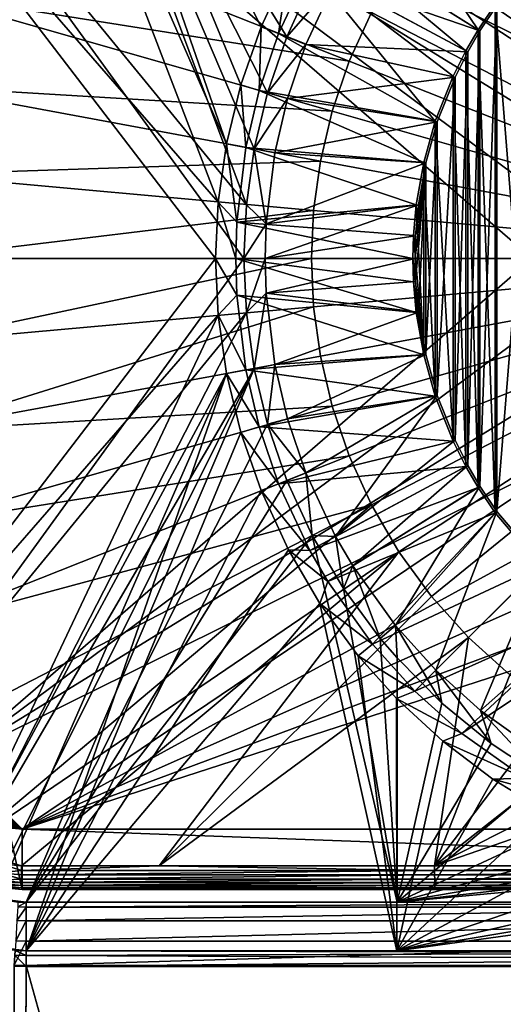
# Model space of a CAD drawing. Header units: metres. Extents: x -900 to 900, y -400 to 400.
# Tile 133 of 241: x -51 to -21, y -46 to 15. Entities that reach past the tile are written whole.
import ezdxf

# ---------------------------------------------------------------- set-up
doc = ezdxf.new("R2010")
doc.units = ezdxf.units.M

msp = doc.modelspace()

# ---------------------------------------------------------------- linework, layer by layer
at = {"layer": 'top'}
for points in [[(-50.746269, 42.786068, -514.125061), (-38.376385, 7.093951, -514.341003), (-53.836647, 42.379215, -514.071106)], [(-50.746269, 42.786068, -514.125061), (-34.555206, 18.001701, -514.407715), (-36.235897, 14.335686, -514.378357)], [(-36.235897, 14.335686, -514.378357), (-37.487106, 10.741654, -514.356506), (-50.746269, 42.786068, -514.125061)], [(-37.487106, 10.741654, -514.356506), (-38.376385, 7.093951, -514.341003), (-50.746269, 42.786068, -514.125061)], [(-53.836647, 42.379215, -514.071106), (-38.886608, 3.495772, -514.332092), (-62.686565, 30.845772, -513.916626)], [(-38.376385, 7.093951, -514.341003), (-38.886608, 3.495772, -514.332092), (-53.836647, 42.379215, -514.071106)], [(-59.686565, 30.845772, -510.968536), (-37.147984, 3.321203, -511.361969), (-50.746269, 39.786068, -511.124603)], [(-37.147984, 3.321203, -511.361969), (-36.666851, 6.794689, -511.370361), (-50.746269, 39.786068, -511.124603)], [(-50.746269, 39.786068, -511.124603), (-36.666851, 6.794689, -511.370361), (-35.844578, 10.256022, -511.384705)], [(-35.844578, 10.256022, -511.384705), (-34.657375, 13.711229, -511.405426), (-50.746269, 39.786068, -511.124603)], [(-34.657375, 13.711229, -511.405426), (-33.097378, 17.103222, -511.432678), (-50.746269, 39.786068, -511.124603)], [(-38.886608, 3.495772, -514.332092), (-39.047077, 0, -514.329285), (-62.686565, 30.845772, -513.916626)], [(-62.686565, 30.845772, -513.916626), (-39.047077, 0, -514.329285), (-62.686565, -30.845772, -513.916626)], [(-59.686565, -30.845772, -510.968536), (-37.297661, 0, -511.359344), (-59.686565, 30.845772, -510.968536)], [(-37.297661, 0, -511.359344), (-37.147984, 3.321203, -511.361969), (-59.686565, 30.845772, -510.968536)], [(-29.359222, 23.826532, -516.470337), (-22.843149, 14.140537, -517.427917), (-32.117138, 19.953871, -516.470337)], [(-21.79101, 15.713568, -517.427917), (-22.843149, 14.140537, -517.427917), (-29.359222, 23.826532, -516.470337)], [(-32.117138, 19.953871, -516.470337), (-23.59174, 12.852788, -517.427917), (-33.232101, 18.035936, -516.470337)], [(-22.843149, 14.140537, -517.427917), (-23.59174, 12.852788, -517.427917), (-32.117138, 19.953871, -516.470337)], [(-31.63579, 17.167547, -513.617859), (-22.731705, 14.071715, -514.427917), (-30.573067, 18.99567, -513.617859)], [(-22.731705, 14.071715, -514.427917), (-21.684502, 15.637327, -514.427917), (-30.573067, 18.99567, -513.617859)], [(-18.996899, -18.996899, -517.427917), (-21.79101, 15.713568, -517.427917), (-18.996899, 18.996899, -517.427917)], [(-18.90428, 18.90428, -514.427917), (-21.684502, -15.637327, -514.427917), (-18.90428, -18.90428, -514.427917)], [(-18.90428, 18.90428, -514.427917), (-21.684502, 15.637327, -514.427917), (-21.684502, -15.637327, -514.427917)], [(-35.159462, 13.909699, -516.470337), (-36.235897, 14.335686, -514.378357), (-34.555206, 18.001701, -514.407715)], [(-33.232101, 18.035936, -516.470337), (-35.159462, 13.909699, -516.470337), (-34.555206, 18.001701, -514.407715)], [(-25.483677, 8.505677, -517.427917), (-35.159462, 13.909699, -516.470337), (-33.232101, 18.035936, -516.470337)], [(-23.59174, 12.852788, -517.427917), (-24.382404, 11.281076, -517.427917), (-33.232101, 18.035936, -516.470337)], [(-33.232101, 18.035936, -516.470337), (-24.382404, 11.281076, -517.427917), (-25.483677, 8.505677, -517.427917)], [(-33.097378, 17.103222, -511.432678), (-34.657375, 13.711229, -511.405426), (-31.63579, 17.167547, -513.617859)], [(-31.63579, 17.167547, -513.617859), (-34.657375, 13.711229, -511.405426), (-33.46999, 13.240382, -513.617859)], [(-33.46999, 13.240382, -513.617859), (-23.476776, 12.790017, -514.427917), (-31.63579, 17.167547, -513.617859)], [(-23.476776, 12.790017, -514.427917), (-22.731705, 14.071715, -514.427917), (-31.63579, 17.167547, -513.617859)], [(-21.79101, -15.713568, -517.427917), (-22.843149, 14.140537, -517.427917), (-21.79101, 15.713568, -517.427917)], [(-21.684502, 15.637327, -514.427917), (-22.731705, -14.071715, -514.427917), (-21.684502, -15.637327, -514.427917)], [(-21.684502, 15.637327, -514.427917), (-22.731705, 14.071715, -514.427917), (-22.731705, -14.071715, -514.427917)], [(-18.996899, -18.996899, -517.427917), (-21.79101, -15.713568, -517.427917), (-21.79101, 15.713568, -517.427917)], [(-36.35376, 10.395759, -516.470337), (-37.487106, 10.741654, -514.356506), (-36.235897, 14.335686, -514.378357)], [(-35.159462, 13.909699, -516.470337), (-36.35376, 10.395759, -516.470337), (-36.235897, 14.335686, -514.378357)], [(-22.843149, -14.140537, -517.427917), (-23.59174, 12.852788, -517.427917), (-22.843149, 14.140537, -517.427917)], [(-22.731705, 14.071715, -514.427917), (-23.476776, -12.790017, -514.427917), (-22.731705, -14.071715, -514.427917)], [(-22.731705, 14.071715, -514.427917), (-23.476776, 12.790017, -514.427917), (-23.476776, -12.790017, -514.427917)], [(-21.79101, -15.713568, -517.427917), (-22.843149, -14.140537, -517.427917), (-22.843149, 14.140537, -517.427917)], [(-36.35376, 10.395759, -516.470337), (-35.159462, 13.909699, -516.470337), (-25.483677, 8.505677, -517.427917)], [(-34.657375, 13.711229, -511.405426), (-35.844578, 10.256022, -511.384705), (-33.46999, 13.240382, -513.617859)], [(-33.46999, 13.240382, -513.617859), (-35.844578, 10.256022, -511.384705), (-34.606812, 9.895268, -513.617859)], [(-34.606812, 9.895268, -513.617859), (-24.263712, 11.225679, -514.427917), (-33.46999, 13.240382, -513.617859)], [(-24.263712, 11.225679, -514.427917), (-23.476776, 12.790017, -514.427917), (-33.46999, 13.240382, -513.617859)], [(-23.59174, -12.852788, -517.427917), (-24.382404, 11.281076, -517.427917), (-23.59174, 12.852788, -517.427917)], [(-23.476776, 12.790017, -514.427917), (-24.263712, -11.225679, -514.427917), (-23.476776, -12.790017, -514.427917)], [(-23.476776, 12.790017, -514.427917), (-24.263712, 11.225679, -514.427917), (-24.263712, -11.225679, -514.427917)], [(-22.843149, -14.140537, -517.427917), (-23.59174, -12.852788, -517.427917), (-23.59174, 12.852788, -517.427917)], [(-25.359711, 8.463373, -514.427917), (-24.263712, 11.225679, -514.427917), (-34.606812, 9.895268, -513.617859)], [(-24.382404, -11.281076, -517.427917), (-25.483677, 8.505677, -517.427917), (-24.382404, 11.281076, -517.427917)], [(-24.263712, 11.225679, -514.427917), (-25.359711, -8.463373, -514.427917), (-24.263712, -11.225679, -514.427917)], [(-24.263712, 11.225679, -514.427917), (-25.359711, 8.463373, -514.427917), (-25.359711, -8.463373, -514.427917)], [(-23.59174, -12.852788, -517.427917), (-24.382404, -11.281076, -517.427917), (-24.382404, 11.281076, -517.427917)], [(-37.181335, 6.871387, -516.470337), (-38.376385, 7.093951, -514.341003), (-37.487106, 10.741654, -514.356506)], [(-36.35376, 10.395759, -516.470337), (-37.181335, 6.871387, -516.470337), (-37.487106, 10.741654, -514.356506)], [(-37.181335, 6.871387, -516.470337), (-36.35376, 10.395759, -516.470337), (-26.198927, 5.948157, -517.427917)], [(-26.198927, 5.948157, -517.427917), (-36.35376, 10.395759, -516.470337), (-25.483677, 8.505677, -517.427917)], [(-35.844578, 10.256022, -511.384705), (-36.666851, 6.794689, -511.370361), (-34.606812, 9.895268, -513.617859)], [(-34.606812, 9.895268, -513.617859), (-36.666851, 6.794689, -511.370361), (-35.394535, 6.540235, -513.617859)], [(-35.394535, 6.540235, -513.617859), (-25.359711, 8.463373, -514.427917), (-34.606812, 9.895268, -513.617859)], [(-26.071234, 5.918982, -514.427917), (-25.359711, 8.463373, -514.427917), (-35.394535, 6.540235, -513.617859)], [(-25.483677, -8.505677, -517.427917), (-26.198927, 5.948157, -517.427917), (-25.483677, 8.505677, -517.427917)], [(-25.359711, 8.463373, -514.427917), (-26.071234, -5.918982, -514.427917), (-25.359711, -8.463373, -514.427917)], [(-25.359711, 8.463373, -514.427917), (-26.071234, 5.918982, -514.427917), (-26.071234, -5.918982, -514.427917)], [(-24.382404, -11.281076, -517.427917), (-25.483677, -8.505677, -517.427917), (-25.483677, 8.505677, -517.427917)], [(-37.743931, 2.250177, -516.470337), (-38.886608, 3.495772, -514.332092), (-38.376385, 7.093951, -514.341003)], [(-37.181335, 6.871387, -516.470337), (-37.743931, 2.250177, -516.470337), (-38.376385, 7.093951, -514.341003)], [(-37.743931, 2.250177, -516.470337), (-37.181335, 6.871387, -516.470337), (-26.658182, 3.332516, -517.427917)], [(-26.658182, 3.332516, -517.427917), (-37.181335, 6.871387, -516.470337), (-26.198927, 5.948157, -517.427917)], [(-36.666851, 6.794689, -511.370361), (-37.147984, 3.321203, -511.361969), (-35.929821, 2.143763, -513.617859)], [(-36.666851, 6.794689, -511.370361), (-35.929821, 2.143763, -513.617859), (-35.394535, 6.540235, -513.617859)], [(-35.929821, 2.143763, -513.617859), (-26.071234, 5.918982, -514.427917), (-35.394535, 6.540235, -513.617859)], [(-26.528145, 3.316785, -514.427917), (-26.071234, 5.918982, -514.427917), (-35.929821, 2.143763, -513.617859)], [(-26.696964, 1.419746, -514.427917), (-26.734688, 0, -514.427917), (-26.071234, 5.918982, -514.427917)], [(-26.071234, 5.918982, -514.427917), (-26.734688, 0, -514.427917), (-26.696964, -1.419746, -514.427917)], [(-26.528145, 3.316785, -514.427917), (-26.696964, 1.419746, -514.427917), (-26.071234, 5.918982, -514.427917)], [(-26.696964, -1.419746, -514.427917), (-26.528145, -3.316785, -514.427917), (-26.071234, 5.918982, -514.427917)], [(-26.198927, -5.948157, -517.427917), (-26.658182, 3.332516, -517.427917), (-26.198927, 5.948157, -517.427917)], [(-26.071234, 5.918982, -514.427917), (-26.528145, -3.316785, -514.427917), (-26.071234, -5.918982, -514.427917)], [(-25.483677, -8.505677, -517.427917), (-26.198927, -5.948157, -517.427917), (-26.198927, 5.948157, -517.427917)], [(-37.810944, 0, -516.470337), (-39.047077, 0, -514.329285), (-38.886608, 3.495772, -514.332092)], [(-37.743931, 2.250177, -516.470337), (-37.810944, 0, -516.470337), (-38.886608, 3.495772, -514.332092)], [(-26.827774, 1.426473, -517.427917), (-37.743931, 2.250177, -516.470337), (-26.658182, 3.332516, -517.427917)], [(-37.147984, 3.321203, -511.361969), (-37.297661, 0, -511.359344), (-35.929821, 2.143763, -513.617859)], [(-26.696964, 1.419746, -514.427917), (-26.528145, 3.316785, -514.427917), (-35.993721, 0, -513.617859)], [(-35.993721, 0, -513.617859), (-26.528145, 3.316785, -514.427917), (-35.929821, 2.143763, -513.617859)], [(-26.827774, 1.426473, -517.427917), (-26.658182, 3.332516, -517.427917), (-26.198927, -5.948157, -517.427917)], [(-26.865671, 0, -517.427917), (-37.810944, 0, -516.470337), (-37.743931, 2.250177, -516.470337)], [(-26.827774, 1.426473, -517.427917), (-26.865671, 0, -517.427917), (-37.743931, 2.250177, -516.470337)], [(-35.929821, 2.143763, -513.617859), (-37.297661, 0, -511.359344), (-35.993721, 0, -513.617859)], [(-26.734688, 0, -514.427917), (-26.696964, 1.419746, -514.427917), (-35.993721, 0, -513.617859)], [(-26.198927, -5.948157, -517.427917), (-26.865671, 0, -517.427917), (-26.827774, 1.426473, -517.427917)], [(-39.047077, 0, -514.329285), (-38.886612, -3.495772, -514.332092), (-62.686565, -30.845772, -513.916626)], [(-37.147816, -3.322215, -511.361969), (-37.297661, 0, -511.359344), (-59.686565, -30.845772, -510.968536)], [(-38.886612, -3.495772, -514.332092), (-39.047077, 0, -514.329285), (-37.743931, -2.250177, -516.470337)], [(-39.047077, 0, -514.329285), (-37.810944, 0, -516.470337), (-37.743931, -2.250177, -516.470337)], [(-26.865671, 0, -517.427917), (-26.827774, -1.426473, -517.427917), (-37.810944, 0, -516.470337)], [(-26.827774, -1.426473, -517.427917), (-26.658182, -3.332516, -517.427917), (-37.810944, 0, -516.470337)], [(-37.810944, 0, -516.470337), (-26.658182, -3.332516, -517.427917), (-37.743931, -2.250177, -516.470337)], [(-37.147816, -3.322215, -511.361969), (-35.993721, 0, -513.617859), (-37.297661, 0, -511.359344)], [(-35.929821, -2.143763, -513.617859), (-35.993721, 0, -513.617859), (-37.147816, -3.322215, -511.361969)], [(-26.734688, 0, -514.427917), (-35.993721, 0, -513.617859), (-35.929821, -2.143763, -513.617859)], [(-26.696964, -1.419746, -514.427917), (-26.734688, 0, -514.427917), (-35.929821, -2.143763, -513.617859)], [(-26.827774, -1.426473, -517.427917), (-26.865671, 0, -517.427917), (-26.198927, -5.948157, -517.427917)], [(-26.696964, -1.419746, -514.427917), (-35.929821, -2.143763, -513.617859), (-26.528145, -3.316785, -514.427917)], [(-26.658182, -3.332516, -517.427917), (-26.827774, -1.426473, -517.427917), (-26.198927, -5.948157, -517.427917)], [(-38.886612, -3.495772, -514.332092), (-37.743931, -2.250177, -516.470337), (-37.181335, -6.871387, -516.470337)], [(-26.658182, -3.332516, -517.427917), (-26.198927, -5.948157, -517.427917), (-37.743931, -2.250177, -516.470337)], [(-37.743931, -2.250177, -516.470337), (-26.198927, -5.948157, -517.427917), (-37.181335, -6.871387, -516.470337)], [(-36.663929, -6.810745, -511.370422), (-35.929821, -2.143763, -513.617859), (-37.147816, -3.322215, -511.361969)], [(-35.394535, -6.540235, -513.617859), (-35.929821, -2.143763, -513.617859), (-36.663929, -6.810745, -511.370422)], [(-35.929821, -2.143763, -513.617859), (-35.394535, -6.540235, -513.617859), (-26.528145, -3.316785, -514.427917)], [(-62.686565, -30.845772, -513.916626), (-38.886612, -3.495772, -514.332092), (-56.716419, -41.186375, -514.020874)], [(-55.216419, -38.588295, -511.04657), (-37.147816, -3.322215, -511.361969), (-59.686565, -30.845772, -510.968536)], [(-38.886612, -3.495772, -514.332092), (-38.376389, -7.093951, -514.340942), (-56.716419, -41.186375, -514.020874)], [(-36.663929, -6.810745, -511.370422), (-37.147816, -3.322215, -511.361969), (-55.216419, -38.588295, -511.04657)], [(-38.376389, -7.093951, -514.340942), (-38.886612, -3.495772, -514.332092), (-37.181335, -6.871387, -516.470337)], [(-26.528145, -3.316785, -514.427917), (-35.394535, -6.540235, -513.617859), (-26.071234, -5.918982, -514.427917)], [(-26.198927, -5.948157, -517.427917), (-25.483677, -8.505677, -517.427917), (-37.181335, -6.871387, -516.470337)], [(-35.394535, -6.540235, -513.617859), (-34.606812, -9.895268, -513.617859), (-26.071234, -5.918982, -514.427917)], [(-26.071234, -5.918982, -514.427917), (-34.606812, -9.895268, -513.617859), (-25.359711, -8.463373, -514.427917)], [(-35.849415, -10.238978, -511.384613), (-35.394535, -6.540235, -513.617859), (-36.663929, -6.810745, -511.370422)], [(-35.849415, -10.238978, -511.384613), (-34.606812, -9.895268, -513.617859), (-35.394535, -6.540235, -513.617859)], [(-56.716419, -41.186375, -514.020874), (-38.376389, -7.093951, -514.340942), (-53.836647, -42.379215, -514.071106)], [(-53.060188, -39.481438, -511.084198), (-36.663929, -6.810745, -511.370422), (-55.216419, -38.588295, -511.04657)], [(-38.376389, -7.093951, -514.340942), (-50.746269, -42.786068, -514.125061), (-53.836647, -42.379215, -514.071106)], [(-36.663929, -6.810745, -511.370422), (-53.060188, -39.481438, -511.084198), (-50.746269, -39.786068, -511.124603)], [(-35.849415, -10.238978, -511.384613), (-36.663929, -6.810745, -511.370422), (-50.746269, -39.786068, -511.124603)], [(-38.376389, -7.093951, -514.340942), (-37.487114, -10.741648, -514.356506), (-50.746269, -42.786068, -514.125061)], [(-38.376389, -7.093951, -514.340942), (-37.181335, -6.871387, -516.470337), (-36.35376, -10.395759, -516.470337)], [(-37.487114, -10.741648, -514.356506), (-38.376389, -7.093951, -514.340942), (-36.35376, -10.395759, -516.470337)], [(-37.181335, -6.871387, -516.470337), (-25.483677, -8.505677, -517.427917), (-36.35376, -10.395759, -516.470337)], [(-25.483677, -8.505677, -517.427917), (-24.382404, -11.281076, -517.427917), (-36.35376, -10.395759, -516.470337)], [(-34.606812, -9.895268, -513.617859), (-33.46999, -13.240382, -513.617859), (-25.359711, -8.463373, -514.427917)], [(-25.359711, -8.463373, -514.427917), (-33.46999, -13.240382, -513.617859), (-31.63579, -17.167547, -513.617859)], [(-31.63579, -17.167547, -513.617859), (-24.263712, -11.225679, -514.427917), (-25.359711, -8.463373, -514.427917)], [(-50.746269, -39.786068, -511.124603), (-34.654484, -13.718338, -511.405487), (-35.849415, -10.238978, -511.384613)], [(-33.46999, -13.240382, -513.617859), (-34.606812, -9.895268, -513.617859), (-35.849415, -10.238978, -511.384613)], [(-34.654484, -13.718338, -511.405487), (-33.46999, -13.240382, -513.617859), (-35.849415, -10.238978, -511.384613)], [(-37.487114, -10.741648, -514.356506), (-36.235901, -14.335688, -514.378357), (-50.746269, -42.786068, -514.125061)], [(-37.487114, -10.741648, -514.356506), (-36.35376, -10.395759, -516.470337), (-35.159462, -13.909699, -516.470337)], [(-36.235901, -14.335688, -514.378357), (-37.487114, -10.741648, -514.356506), (-35.159462, -13.909699, -516.470337)], [(-36.35376, -10.395759, -516.470337), (-24.382404, -11.281076, -517.427917), (-35.159462, -13.909699, -516.470337)], [(-24.382404, -11.281076, -517.427917), (-23.59174, -12.852788, -517.427917), (-35.159462, -13.909699, -516.470337)], [(-23.476776, -12.790017, -514.427917), (-24.263712, -11.225679, -514.427917), (-31.63579, -17.167547, -513.617859)], [(-35.159462, -13.909699, -516.470337), (-23.59174, -12.852788, -517.427917), (-33.232101, -18.035936, -516.470337)], [(-33.46999, -13.240382, -513.617859), (-34.654484, -13.718338, -511.405487), (-33.095692, -17.106422, -511.432709)], [(-31.63579, -17.167547, -513.617859), (-33.46999, -13.240382, -513.617859), (-33.095692, -17.106422, -511.432709)], [(-23.59174, -12.852788, -517.427917), (-22.843149, -14.140537, -517.427917), (-33.232101, -18.035936, -516.470337)], [(-30.573067, -18.99567, -513.617859), (-23.476776, -12.790017, -514.427917), (-31.63579, -17.167547, -513.617859)], [(-22.731705, -14.071715, -514.427917), (-23.476776, -12.790017, -514.427917), (-30.573067, -18.99567, -513.617859)], [(-33.095692, -17.106422, -511.432709), (-34.654484, -13.718338, -511.405487), (-50.746269, -39.786068, -511.124603)], [(-36.235901, -14.335688, -514.378357), (-35.159462, -13.909699, -516.470337), (-33.232101, -18.035936, -516.470337)], [(-50.746269, -42.786068, -514.125061), (-36.235901, -14.335688, -514.378357), (-34.555161, -18.001799, -514.407654)], [(-34.555161, -18.001799, -514.407654), (-36.235901, -14.335688, -514.378357), (-33.232101, -18.035936, -516.470337)], [(-33.232101, -18.035936, -516.470337), (-22.843149, -14.140537, -517.427917), (-32.117138, -19.953871, -516.470337)], [(-22.843149, -14.140537, -517.427917), (-21.79101, -15.713568, -517.427917), (-32.117138, -19.953871, -516.470337)], [(-27.948675, -22.680815, -513.617859), (-22.731705, -14.071715, -514.427917), (-30.573067, -18.99567, -513.617859)], [(-21.684502, -15.637327, -514.427917), (-22.731705, -14.071715, -514.427917), (-27.948675, -22.680815, -513.617859)], [(-32.117138, -19.953871, -516.470337), (-21.79101, -15.713568, -517.427917), (-29.359222, -23.826532, -516.470337)], [(-21.79101, -15.713568, -517.427917), (-18.996899, -18.996899, -517.427917), (-29.359222, -23.826532, -516.470337)], [(-25.4568, -25.446005, -513.617859), (-21.684502, -15.637327, -514.427917), (-27.948675, -22.680815, -513.617859)], [(-18.90428, -18.90428, -514.427917), (-21.684502, -15.637327, -514.427917), (-25.4568, -25.446005, -513.617859)], [(-27.838858, -39.786068, -511.524445), (-33.095692, -17.106422, -511.432709), (-50.746269, -39.786068, -511.124603)], [(-31.63579, -17.167547, -513.617859), (-33.095692, -17.106422, -511.432709), (-31.159554, -20.385923, -511.466492)], [(-31.159554, -20.385923, -511.466492), (-33.095692, -17.106422, -511.432709), (-27.838858, -39.786068, -511.524445)], [(-30.573067, -18.99567, -513.617859), (-31.63579, -17.167547, -513.617859), (-31.159554, -20.385923, -511.466492)], [(-34.555161, -18.001799, -514.407654), (-32.620678, -21.313568, -514.441467), (-50.746269, -42.786068, -514.125061)], [(-32.620678, -21.313568, -514.441467), (-34.555161, -18.001799, -514.407654), (-32.117138, -19.953871, -516.470337)], [(-34.555161, -18.001799, -514.407654), (-33.232101, -18.035936, -516.470337), (-32.117138, -19.953871, -516.470337)], [(-30.573067, -18.99567, -513.617859), (-31.159554, -20.385923, -511.466492), (-28.878754, -23.469364, -511.506287)], [(-27.948675, -22.680815, -513.617859), (-30.573067, -18.99567, -513.617859), (-28.878754, -23.469364, -511.506287)], [(-29.359222, -23.826532, -516.470337), (-18.996899, -18.996899, -517.427917), (-26.741503, -26.731247, -516.470337)], [(-18.996899, -18.996899, -517.427917), (-15.713568, -21.79101, -517.427917), (-26.741503, -26.731247, -516.470337)], [(-22.692659, -27.93906, -513.617859), (-18.90428, -18.90428, -514.427917), (-25.4568, -25.446005, -513.617859)], [(-15.637327, -21.684502, -514.427917), (-18.90428, -18.90428, -514.427917), (-22.692659, -27.93906, -513.617859)], [(-32.620678, -21.313568, -514.441467), (-32.117138, -19.953871, -516.470337), (-29.359222, -23.826532, -516.470337)], [(-28.878754, -23.469364, -511.506287), (-31.159554, -20.385923, -511.466492), (-27.838858, -39.786068, -511.524445)], [(-32.620678, -21.313568, -514.441467), (-27.860697, -42.786068, -514.524475), (-50.746269, -42.786068, -514.125061)], [(-30.246994, -24.550148, -514.482849), (-32.620678, -21.313568, -514.441467), (-29.359222, -23.826532, -516.470337)], [(-32.620678, -21.313568, -514.441467), (-30.246994, -24.550148, -514.482849), (-27.860697, -42.786068, -514.524475)], [(-26.741503, -26.731247, -516.470337), (-15.713568, -21.79101, -517.427917), (-23.837786, -29.350086, -516.470337)], [(-15.713568, -21.79101, -517.427917), (-14.140537, -22.843149, -517.427917), (-23.837786, -29.350086, -516.470337)], [(-19.004459, -30.567604, -513.617859), (-15.637327, -21.684502, -514.427917), (-22.692659, -27.93906, -513.617859)], [(-27.948675, -22.680815, -513.617859), (-28.878754, -23.469364, -511.506287), (-27.838858, -24.678165, -511.524445)], [(-25.4568, -25.446005, -513.617859), (-27.948675, -22.680815, -513.617859), (-25.080172, -27.477247, -511.524445)], [(-25.080172, -27.477247, -511.524445), (-27.948675, -22.680815, -513.617859), (-27.838858, -24.678165, -511.524445)], [(-23.837786, -29.350086, -516.470337), (-14.140537, -22.843149, -517.427917), (-19.962212, -32.111958, -516.470337)], [(-27.838858, -39.786068, -511.524445), (-27.838858, -24.678165, -511.524445), (-28.878754, -23.469364, -511.506287)], [(-30.246994, -24.550148, -514.482849), (-29.359222, -23.826532, -516.470337), (-26.741503, -26.731247, -516.470337)], [(-27.869349, -27.187979, -514.524475), (-30.246994, -24.550148, -514.482849), (-26.741503, -26.731247, -516.470337)], [(-30.246994, -24.550148, -514.482849), (-27.869349, -27.187979, -514.524475), (-27.860697, -42.786068, -514.524475)], [(-27.838858, -24.678165, -511.524445), (-27.838858, -39.786068, -511.524445), (-25.080172, -27.477247, -511.524445)], [(-22.692659, -27.93906, -513.617859), (-25.4568, -25.446005, -513.617859), (-22.041595, -29.969687, -511.524445)], [(-22.041595, -29.969687, -511.524445), (-25.4568, -25.446005, -513.617859), (-25.080172, -27.477247, -511.524445)], [(-27.869349, -27.187979, -514.524475), (-26.741503, -26.731247, -516.470337), (-23.837786, -29.350086, -516.470337)], [(-27.869349, -27.187979, -514.524475), (-25.024746, -29.826982, -514.524475), (-27.860697, -42.786068, -514.524475)], [(-25.024746, -29.826982, -514.524475), (-27.869349, -27.187979, -514.524475), (-23.837786, -29.350086, -516.470337)], [(-27.838858, -39.786068, -511.524445), (-22.041595, -29.969687, -511.524445), (-25.080172, -27.477247, -511.524445)], [(-19.004459, -30.567604, -513.617859), (-22.692659, -27.93906, -513.617859), (-18.757042, -32.127674, -511.524445)], [(-18.757042, -32.127674, -511.524445), (-22.692659, -27.93906, -513.617859), (-22.041595, -29.969687, -511.524445)], [(-25.024746, -29.826982, -514.524475), (-23.837786, -29.350086, -516.470337), (-19.962212, -32.111958, -516.470337)], [(-25.024746, -29.826982, -514.524475), (-21.931591, -32.169739, -514.524475), (-27.860697, -42.786068, -514.524475)], [(-18.757042, -32.127674, -511.524445), (-22.041595, -29.969687, -511.524445), (-27.838858, -39.786068, -511.524445)], [(-21.931591, -32.169739, -514.524475), (-25.024746, -29.826982, -514.524475), (-19.962212, -32.111958, -516.470337)], [(-27.860697, -42.786068, -514.524475), (-21.931591, -32.169739, -514.524475), (-18.620609, -34.192978, -514.524475)], [(-27.838858, -39.786068, -511.524445), (-15.263165, -33.927124, -511.524445), (-18.757042, -32.127674, -511.524445)], [(-21.931591, -32.169739, -514.524475), (-19.962212, -32.111958, -516.470337), (-18.044041, -33.227703, -516.470337)], [(-18.620609, -34.192978, -514.524475), (-21.931591, -32.169739, -514.524475), (-18.044041, -33.227703, -516.470337)], [(-11.598956, -35.347961, -511.524445), (-15.263165, -33.927124, -511.524445), (-27.838858, -39.786068, -511.524445)], [(-18.620609, -34.192978, -514.524475), (-15.124681, -35.876606, -514.524475), (-27.860697, -42.786068, -514.524475)], [(-15.124681, -35.876606, -514.524475), (-11.478534, -37.203899, -514.524475), (-27.860697, -42.786068, -514.524475)], [(-7.805306, -36.374321, -511.524445), (-11.598956, -35.347961, -511.524445), (-27.838858, -39.786068, -511.524445)], [(-27.838858, -39.786068, -511.524445), (-3.924551, -36.994755, -511.524445), (-7.805306, -36.374321, -511.524445)], [(0.000001, -37.202339, -511.524445), (-3.924551, -36.994755, -511.524445), (-27.838858, -39.786068, -511.524445)], [(-27.860697, -42.786068, -514.524475), (-11.478534, -37.203899, -514.524475), (-7.718378, -38.161674, -514.524475)], [(27.838858, -39.786068, -511.524445), (0.000001, -37.202339, -511.524445), (-27.838858, -39.786068, -511.524445)], [(-7.718378, -38.161674, -514.524475), (-3.881562, -38.740421, -514.524475), (-27.860697, -42.786068, -514.524475)], [(-3.881562, -38.740421, -514.524475), (-0.006194, -38.934391, -514.524475), (-27.860697, -42.786068, -514.524475)], [(-27.860697, -42.786068, -514.524475), (-0.006194, -38.934391, -514.524475), (27.869379, -42.786068, -514.524353)], [(-50.746269, -39.786068, -511.124603), (-53.060188, -39.481438, -511.084198), (-51.253803, -39.771652, -504.487732)], [(-51.272408, -40.067234, -502.97821), (-51.32188, -40.910358, -501.692505), (-50.746269, -40.082375, -502.977753)], [(-51.32188, -40.910358, -501.692505), (-50.746269, -40.926769, -501.692139), (-50.746269, -40.082375, -502.977753)], [(-51.253803, -39.771652, -504.487732), (-51.272408, -40.067234, -502.97821), (-50.746269, -39.786068, -504.487305)], [(-51.272408, -40.067234, -502.97821), (-50.746269, -40.082375, -502.977753), (-50.746269, -39.786068, -504.487305)], [(-50.746269, -39.786068, -504.487305), (-50.746269, -39.786068, -511.124603), (-51.253803, -39.771652, -504.487732)], [(-0.734328, -40.082218, -502.977814), (-0.734328, -39.786068, -504.487305), (-50.746269, -40.082375, -502.977753)], [(-0.734328, -39.786068, -504.487305), (-50.746269, -39.786068, -504.487305), (-50.746269, -40.082375, -502.977753)], [(-27.838858, -39.786068, -511.524445), (-50.746269, -39.786068, -511.124603), (-0.734328, -39.786068, -504.487305)], [(-0.734328, -39.786068, -504.487305), (-50.746269, -39.786068, -511.124603), (-50.746269, -39.786068, -504.487305)], [(-0.734328, -40.926758, -501.692108), (-0.734328, -40.082218, -502.977814), (-50.746269, -40.926769, -501.692139)], [(-0.734328, -40.082218, -502.977814), (-50.746269, -40.082375, -502.977753), (-50.746269, -40.926769, -501.692139)], [(27.838858, -39.786068, -511.524445), (-27.838858, -39.786068, -511.524445), (0.734328, -39.786068, -504.487305)], [(0.734328, -39.786068, -504.487305), (-27.838858, -39.786068, -511.524445), (-0.734328, -39.786068, -504.487305)], [(-51.32188, -40.910358, -501.692505), (-51.394886, -42.176022, -500.821228), (-50.746269, -40.926769, -501.692139)], [(-51.394886, -42.176022, -500.821228), (-50.746269, -42.194439, -500.821014), (-50.746269, -40.926769, -501.692139)], [(-0.734328, -42.194477, -500.820831), (-0.734328, -40.926758, -501.692108), (-50.746269, -42.194439, -500.821014)], [(-0.734328, -40.926758, -501.692108), (-50.746269, -40.926769, -501.692139), (-50.746269, -42.194439, -500.821014)], [(-53.836647, -42.379215, -514.071106), (-50.746269, -42.786068, -514.125061), (-52.37619, -42.674297, -504.488922)], [(-51.394886, -42.176022, -500.821228), (-51.480598, -43.676567, -500.493591), (-50.746269, -42.194439, -500.821014)], [(-51.480598, -43.676567, -500.493591), (-50.746269, -43.69743, -500.493134), (-50.746269, -42.194439, -500.821014)], [(-0.734328, -42.194477, -500.820831), (-50.746269, -42.194439, -500.821014), (-50.746269, -43.69743, -500.493134)], [(-0.734328, -43.69743, -500.493134), (-0.734328, -42.194477, -500.820831), (-50.746269, -43.69743, -500.493134)], [(-52.37619, -42.674297, -504.488922), (-50.746269, -42.786068, -514.125061), (-51.42411, -42.766815, -504.487732)], [(-51.480598, -43.739395, -503.49292), (-51.441067, -43.050426, -503.791534), (-50.746269, -43.760258, -503.492493)], [(-51.441067, -43.050426, -503.791534), (-51.42411, -42.766815, -504.487732), (-50.746269, -43.070175, -503.791107)], [(-51.441067, -43.050426, -503.791534), (-50.746269, -43.070175, -503.791107), (-50.746269, -43.760258, -503.492493)], [(-51.42411, -42.766815, -504.487732), (-50.746269, -42.786068, -504.487305), (-50.746269, -43.070175, -503.791107)], [(-50.746269, -42.786068, -514.125061), (-50.746269, -42.786068, -504.487305), (-51.42411, -42.766815, -504.487732)], [(-0.734328, -42.786068, -504.487305), (-0.734328, -42.915924, -503.995819), (-50.746269, -42.786068, -504.487305)], [(-0.734328, -42.915924, -503.995819), (-50.746269, -43.070175, -503.791107), (-50.746269, -42.786068, -504.487305)], [(-50.746269, -42.786068, -504.487305), (-27.860697, -42.786068, -514.524475), (-0.734328, -42.786068, -504.487305)], [(-50.746269, -42.786068, -504.487305), (-50.746269, -42.786068, -514.125061), (-27.860697, -42.786068, -514.524475)], [(-0.734328, -42.915924, -503.995819), (-0.734328, -43.271599, -503.632599), (-50.746269, -43.070175, -503.791107)], [(-0.734328, -43.271599, -503.632599), (-50.746269, -43.760258, -503.492493), (-50.746269, -43.070175, -503.791107)], [(-27.860697, -42.786068, -514.524475), (27.869379, -42.786068, -514.524353), (-0.734328, -42.786068, -504.487305)], [(-50.746269, -43.69743, -500.493134), (-51.480598, -43.676567, -500.493591), (-51.480598, -223.920547, -496.718018)], [(-50.746269, -43.69743, -500.493134), (-51.480598, -223.920547, -496.718018), (-0.734328, -223.920547, -496.718018)], [(-51.480598, -223.983383, -499.717346), (-51.480598, -43.739395, -503.49292), (-50.746269, -43.760258, -503.492493)], [(-0.734328, -223.983383, -499.717346), (-51.480598, -223.983383, -499.717346), (-0.734328, -43.760258, -503.492493)], [(-51.480598, -223.983383, -499.717346), (-50.746269, -43.760258, -503.492493), (-0.734328, -43.760258, -503.492493)], [(-0.734328, -43.271599, -503.632599), (-0.734328, -43.760258, -503.492493), (-50.746269, -43.760258, -503.492493)], [(-0.734328, -43.69743, -500.493134), (-50.746269, -43.69743, -500.493134), (-0.734328, -223.920547, -496.718018)]]:
    msp.add_3dface(points, dxfattribs=at)
at = {"layer": 'top012'}
for points in [[(-51.002541, 35.269207, -504.348846), (-15.778372, 11.46307, -504.348846), (-55.270489, 31.001257, -504.348846)], [(-9.752541, 16.888752, -504.348846), (-13.050587, 14.492581, -504.348846), (-51.002541, 35.269207, -504.348846)], [(-13.050587, 14.492581, -504.348846), (-15.778372, 11.46307, -504.348846), (-51.002541, 35.269207, -504.348846)], [(-17.816677, 7.932621, -504.348846), (-19.076418, 4.055535, -504.348846), (-55.270489, 31.001257, -504.348846)], [(-19.076418, 4.055535, -504.348846), (-19.502541, 0.001257, -504.348846), (-55.270489, 31.001257, -504.348846)], [(-55.270489, 31.001257, -504.348846), (-19.502541, 0.001257, -504.348846), (-55.270489, -30.998743, -504.348846)], [(-55.270489, 31.001257, -504.348846), (-15.778372, 11.46307, -504.348846), (-17.816677, 7.932621, -504.348846)], [(-23.428864, 23.427404, -500.752808), (-0.00254, 0.001257, -500.478394), (-20.88422, 25.721531, -500.752808)], [(-23.428864, 23.427404, -500.752808), (-25.722971, 20.882744, -500.752808), (-0.00254, 0.001257, -500.478394)], [(-29.431189, 15.217422, -500.752808), (-57.545811, 22.796827, -501.43634), (-30.806202, 12.195987, -500.752808)], [(-57.545811, 22.796827, -501.43634), (-57.545433, 16.476755, -501.374268), (-30.806202, 12.195987, -500.752808)], [(-25.722971, 20.882744, -500.752808), (-27.732025, 18.130037, -500.752808), (-0.00254, 0.001257, -500.478394)], [(-0.00254, 0.001257, -500.478394), (-27.732025, 18.130037, -500.752808), (-29.431189, 15.217422, -500.752808)], [(-57.545433, 16.476755, -501.374268), (-57.546474, 10.651425, -501.334778), (-31.853441, 9.11702, -500.752808)], [(-30.806202, 12.195987, -500.752808), (-57.545433, 16.476755, -501.374268), (-31.853441, 9.11702, -500.752808)], [(-29.431189, 15.217422, -500.752808), (-30.806202, 12.195987, -500.752808), (-0.00254, 0.001257, -500.478394)], [(-31.853441, 9.11702, -500.752808), (-0.00254, 0.001257, -500.478394), (-30.806202, 12.195987, -500.752808)], [(-57.546474, 10.651425, -501.334778), (-57.548588, 5.192743, -501.313202), (-32.579182, 6.029484, -500.752808)], [(-31.853441, 9.11702, -500.752808), (-57.546474, 10.651425, -501.334778), (-32.579182, 6.029484, -500.752808)], [(-31.853441, 9.11702, -500.752808), (-32.579182, 6.029484, -500.752808), (-0.00254, 0.001257, -500.478394)], [(-32.579182, 6.029484, -500.752808), (-57.548588, 5.192743, -501.313202), (-32.998241, 2.977947, -500.752808)], [(-32.998241, 2.977947, -500.752808), (-0.00254, 0.001257, -500.478394), (-32.579182, 6.029484, -500.752808)], [(-57.548588, 5.192743, -501.313202), (-57.546513, 0.001257, -501.306396), (-32.998241, 2.977947, -500.752808)], [(-32.998241, 2.977947, -500.752808), (-57.546513, 0.001257, -501.306396), (-33.132393, 0.001257, -500.752808)], [(-32.998241, 2.977947, -500.752808), (-33.132393, 0.001257, -500.752808), (-0.00254, 0.001257, -500.478394)], [(-57.546513, 0.001257, -501.306396), (-57.546028, -5.190094, -501.313141), (-33.132393, 0.001257, -500.752808)], [(-57.546028, -5.190094, -501.313141), (-32.998241, -2.975432, -500.752808), (-33.132393, 0.001257, -500.752808)], [(-19.502541, 0.001257, -504.348846), (-19.076418, -4.053021, -504.348846), (-55.270489, -30.998743, -504.348846)], [(-33.132393, 0.001257, -500.752808), (-32.998241, -2.975432, -500.752808), (-0.00254, 0.001257, -500.478394)], [(-32.998241, -2.975432, -500.752808), (-32.579182, -6.026969, -500.752808), (-0.00254, 0.001257, -500.478394)], [(-32.579182, -6.026969, -500.752808), (-31.853441, -9.114505, -500.752808), (-0.00254, 0.001257, -500.478394)], [(-31.853441, -9.114505, -500.752808), (-30.806202, -12.193473, -500.752808), (-0.00254, 0.001257, -500.478394)], [(-29.431189, -15.214909, -500.752808), (-0.00254, 0.001257, -500.478394), (-30.806202, -12.193473, -500.752808)], [(-0.00254, 0.001257, -500.478394), (-29.431189, -15.214909, -500.752808), (-27.732025, -18.127523, -500.752808)], [(-25.722971, -20.88023, -500.752808), (-0.00254, 0.001257, -500.478394), (-27.732025, -18.127523, -500.752808)], [(-25.722971, -20.88023, -500.752808), (-23.428864, -23.424891, -500.752808), (-0.00254, 0.001257, -500.478394)], [(-23.428864, -23.424891, -500.752808), (-20.88422, -25.719017, -500.752808), (-0.00254, 0.001257, -500.478394)], [(-57.546028, -5.190094, -501.313141), (-57.546494, -10.648138, -501.334778), (-32.998241, -2.975432, -500.752808)], [(-57.546494, -10.648138, -501.334778), (-32.579182, -6.026969, -500.752808), (-32.998241, -2.975432, -500.752808)], [(-55.270489, -30.998743, -504.348846), (-19.076418, -4.053021, -504.348846), (-17.816677, -7.930108, -504.348846)], [(-32.579182, -6.026969, -500.752808), (-57.546494, -10.648138, -501.334778), (-31.853441, -9.114505, -500.752808)], [(-17.816677, -7.930108, -504.348846), (-15.778372, -11.460555, -504.348846), (-55.270489, -30.998743, -504.348846)], [(-57.546494, -10.648138, -501.334778), (-57.545921, -16.47637, -501.374298), (-31.853441, -9.114505, -500.752808)], [(-31.853441, -9.114505, -500.752808), (-57.545921, -16.47637, -501.374298), (-30.806202, -12.193473, -500.752808)], [(-55.270489, -30.998743, -504.348846), (-15.778372, -11.460555, -504.348846), (-51.002541, -35.266693, -504.348846)], [(-51.002541, -35.266693, -504.348846), (-15.778372, -11.460555, -504.348846), (-13.050587, -14.490067, -504.348846)], [(-57.545921, -16.47637, -501.374298), (-57.547855, -22.792667, -501.436401), (-30.806202, -12.193473, -500.752808)], [(-30.806202, -12.193473, -500.752808), (-57.547855, -22.792667, -501.436401), (-29.431189, -15.214909, -500.752808)], [(-13.050587, -14.490067, -504.348846), (-9.752541, -16.886238, -504.348846), (-51.002541, -35.266693, -504.348846)], [(-57.547855, -22.792667, -501.436401), (-57.545841, -29.76252, -501.527954), (-29.431189, -15.214909, -500.752808)], [(-29.431189, -15.214909, -500.752808), (-57.545841, -29.76252, -501.527954), (-54.652195, -36.428986, -501.557129)], [(-29.431189, -15.214909, -500.752808), (-54.652195, -36.428986, -501.557129), (-27.732025, -18.127523, -500.752808)], [(-9.752541, -16.886238, -504.348846), (-6.028372, -18.544346, -504.348846), (-51.002541, -35.266693, -504.348846)], [(-54.652195, -36.428986, -501.557129), (-51.040817, -37.52689, -501.481964), (-27.732025, -18.127523, -500.752808)], [(-51.040817, -37.52689, -501.481964), (-42.535404, -37.523712, -501.282867), (-27.732025, -18.127523, -500.752808)], [(-27.732025, -18.127523, -500.752808), (-42.535404, -37.523712, -501.282867), (-25.722971, -20.88023, -500.752808)], [(-6.028372, -18.544346, -504.348846), (-2.040845, -19.39192, -504.348846), (-51.002541, -35.266693, -504.348846)], [(-51.002541, -35.266693, -504.348846), (-2.040845, -19.39192, -504.348846), (50.997459, -35.266693, -504.348846)], [(-42.535404, -37.523712, -501.282867), (-23.428864, -23.424891, -500.752808), (-25.722971, -20.88023, -500.752808)], [(-42.535404, -37.523712, -501.282867), (-25.523888, -37.52681, -500.993378), (-23.428864, -23.424891, -500.752808)], [(-25.523888, -37.52681, -500.993378), (-20.88422, -25.719017, -500.752808), (-23.428864, -23.424891, -500.752808)], [(-25.523888, -37.52681, -500.993378), (-18.131529, -27.72809, -500.752808), (-20.88422, -25.719017, -500.752808)], [(-15.218926, -29.427277, -500.752808), (-18.131529, -27.72809, -500.752808), (-25.523888, -37.52681, -500.993378)], [(-12.197501, -30.802313, -500.752808), (-15.218926, -29.427277, -500.752808), (-25.523888, -37.52681, -500.993378)], [(-55.18848, -31.831379, -504.348846), (-55.270489, -30.998743, -504.348846), (-51.002541, -35.266693, -504.348846)], [(-12.197501, -30.802313, -500.752808), (-25.523888, -37.52681, -500.993378), (-9.118542, -31.849575, -500.752808)], [(-51.002541, -35.266693, -504.348846), (-54.94561, -32.632015, -504.348846), (-55.18848, -31.831379, -504.348846)], [(-9.118542, -31.849575, -500.752808), (-25.523888, -37.52681, -500.993378), (-0.002471, -37.527214, -500.830536)], [(-54.551208, -33.369888, -504.348846), (-54.94561, -32.632015, -504.348846), (-51.002541, -35.266693, -504.348846)], [(-54.020435, -34.01664, -504.348846), (-54.551208, -33.369888, -504.348846), (-51.002541, -35.266693, -504.348846)], [(-51.002541, -35.266693, -504.348846), (-53.373684, -34.547413, -504.348846), (-54.020435, -34.01664, -504.348846)], [(-52.635815, -34.941814, -504.348846), (-53.373684, -34.547413, -504.348846), (-51.002541, -35.266693, -504.348846)], [(-51.835175, -35.184685, -504.348846), (-52.635815, -34.941814, -504.348846), (-51.002541, -35.266693, -504.348846)], [(-52.563263, -38.845024, -503.348846), (-51.835175, -35.184685, -504.348846), (-51.002541, -38.998741, -503.348846)], [(-51.835175, -35.184685, -504.348846), (-51.002541, -35.266693, -504.348846), (-51.002541, -38.998741, -503.348846)], [(50.997459, -35.266693, -504.348846), (50.997459, -38.998741, -503.348846), (-51.002541, -35.266693, -504.348846)], [(50.997459, -38.998741, -503.348846), (-51.002541, -38.998741, -503.348846), (-51.002541, -35.266693, -504.348846)], [(-52.30769, -37.4002, -501.512329), (-51.040817, -37.52689, -501.481964), (-54.652195, -36.428986, -501.557129)], [(-52.30769, -37.4002, -501.512329), (-52.412704, -37.954052, -501.635773), (-51.039963, -37.815495, -501.515533)], [(-51.040817, -37.52689, -501.481964), (-52.30769, -37.4002, -501.512329), (-51.039963, -37.815495, -501.515533)], [(-51.040817, -37.52689, -501.481964), (-51.039963, -37.815495, -501.515533), (-42.535404, -37.523712, -501.282867)], [(-51.039963, -37.815495, -501.515533), (-25.523455, -37.814842, -501.027008), (-42.535404, -37.523712, -501.282867)], [(-25.523455, -37.814842, -501.027008), (-25.523888, -37.52681, -500.993378), (-42.535404, -37.523712, -501.282867)], [(-0.002471, -37.527214, -500.830536), (-25.523888, -37.52681, -500.993378), (-25.523455, -37.814842, -501.027008)], [(-0.002474, -37.815186, -500.864227), (-0.002471, -37.527214, -500.830536), (-25.523455, -37.814842, -501.027008)], [(-52.412704, -37.954052, -501.635773), (-52.4986, -38.421661, -501.962921), (-51.034122, -38.346668, -501.744263)], [(-51.039963, -37.815495, -501.515533), (-52.412704, -37.954052, -501.635773), (-51.037701, -38.092213, -501.604065)], [(-52.412704, -37.954052, -501.635773), (-51.034122, -38.346668, -501.744263), (-51.037701, -38.092213, -501.604065)], [(-51.039963, -37.815495, -501.515533), (-51.037701, -38.092213, -501.604065), (-25.523455, -37.814842, -501.027008)], [(-51.037701, -38.092213, -501.604065), (-25.522318, -38.092159, -501.115479), (-25.523455, -37.814842, -501.027008)], [(-51.037701, -38.092213, -501.604065), (-51.034122, -38.346668, -501.744263), (-25.522318, -38.092159, -501.115479)], [(-51.034122, -38.346668, -501.744263), (-25.520514, -38.346725, -501.255859), (-25.522318, -38.092159, -501.115479)], [(-25.523455, -37.814842, -501.027008), (-25.522318, -38.092159, -501.115479), (-0.002474, -37.815186, -500.864227)], [(-25.522318, -38.092159, -501.115479), (-0.002484, -38.092438, -500.952759), (-0.002474, -37.815186, -500.864227)], [(-25.522318, -38.092159, -501.115479), (-25.520514, -38.346725, -501.255859), (-0.002484, -38.092438, -500.952759)], [(-25.520514, -38.346725, -501.255859), (-0.0025, -38.346935, -501.09314), (-0.002484, -38.092438, -500.952759)], [(-52.563263, -38.845024, -503.348846), (-51.002541, -38.998741, -503.348846), (-52.562763, -38.845123, -503.011566)], [(-52.560333, -38.816895, -502.723572), (-52.562763, -38.845123, -503.011566), (-51.002541, -38.998741, -502.981232)], [(-51.002541, -38.998741, -503.348846), (-51.002541, -38.998741, -502.981232), (-52.562763, -38.845123, -503.011566)], [(-52.550117, -38.734322, -502.445282), (-52.560333, -38.816895, -502.723572), (-51.017025, -38.887241, -502.413879)], [(-52.560333, -38.816895, -502.723572), (-51.002541, -38.998741, -502.981232), (-51.017025, -38.887241, -502.413879)], [(-52.529247, -38.600777, -502.188629), (-52.550117, -38.734322, -502.445282), (-51.023586, -38.751781, -502.156921)], [(-52.550117, -38.734322, -502.445282), (-51.017025, -38.887241, -502.413879), (-51.023586, -38.751781, -502.156921)], [(-52.4986, -38.421661, -501.962921), (-52.529247, -38.600777, -502.188629), (-51.029358, -38.569309, -501.930908)], [(-52.529247, -38.600777, -502.188629), (-51.023586, -38.751781, -502.156921), (-51.029358, -38.569309, -501.930908)], [(-52.4986, -38.421661, -501.962921), (-51.029358, -38.569309, -501.930908), (-51.034122, -38.346668, -501.744263)], [(-51.034122, -38.346668, -501.744263), (-51.029358, -38.569309, -501.930908), (-25.520514, -38.346725, -501.255859)], [(-51.029358, -38.569309, -501.930908), (-25.518116, -38.569279, -501.442413), (-25.520514, -38.346725, -501.255859)], [(-51.029358, -38.569309, -501.930908), (-51.023586, -38.751781, -502.156921), (-25.518116, -38.569279, -501.442413)], [(-51.023586, -38.751781, -502.156921), (-25.515211, -38.751648, -501.668396), (-25.518116, -38.569279, -501.442413)], [(-51.023586, -38.751781, -502.156921), (-51.017025, -38.887241, -502.413879), (-25.515211, -38.751648, -501.668396)], [(-51.017025, -38.887241, -502.413879), (-25.511906, -38.887234, -501.925507), (-25.515211, -38.751648, -501.668396)], [(-51.017025, -38.887241, -502.413879), (-51.002541, -38.998741, -502.981232), (-25.511906, -38.887234, -501.925507)], [(-51.002541, -38.998741, -502.981232), (-25.504618, -38.998741, -502.493011), (-25.511906, -38.887234, -501.925507)], [(-25.520514, -38.346725, -501.255859), (-25.518116, -38.569279, -501.442413), (-0.0025, -38.346935, -501.09314)], [(-25.518116, -38.569279, -501.442413), (-0.002521, -38.569424, -501.279724), (-0.0025, -38.346935, -501.09314)], [(-25.518116, -38.569279, -501.442413), (-25.515211, -38.751648, -501.668396), (-0.002521, -38.569424, -501.279724)], [(-25.515211, -38.751648, -501.668396), (-0.002548, -38.751732, -501.505707), (-0.002521, -38.569424, -501.279724)], [(-25.515211, -38.751648, -501.668396), (-25.511906, -38.887234, -501.925507), (-0.002548, -38.751732, -501.505707)], [(-25.511906, -38.887234, -501.925507), (-0.002578, -38.887272, -501.762817), (-0.002548, -38.751732, -501.505707)], [(-25.511906, -38.887234, -501.925507), (-25.504618, -38.998741, -502.493011), (-0.002578, -38.887272, -501.762817)], [(-25.504618, -38.998741, -502.493011), (-0.00254, -38.998741, -502.330261), (-0.002578, -38.887272, -501.762817)], [(50.997459, -38.998741, -503.348846), (50.997459, -38.998741, -502.981232), (-51.002541, -38.998741, -503.348846)], [(50.997459, -38.998741, -502.981232), (-51.002541, -38.998741, -502.981232), (-51.002541, -38.998741, -503.348846)], [(50.997459, -38.998741, -502.981232), (25.499537, -38.998741, -502.493011), (-51.002541, -38.998741, -502.981232)], [(25.499537, -38.998741, -502.493011), (-25.504618, -38.998741, -502.493011), (-51.002541, -38.998741, -502.981232)], [(25.499537, -38.998741, -502.493011), (-0.00254, -38.998741, -502.330261), (-25.504618, -38.998741, -502.493011)]]:
    msp.add_3dface(points, dxfattribs=at)

doc.saveas('drawing.dxf')
